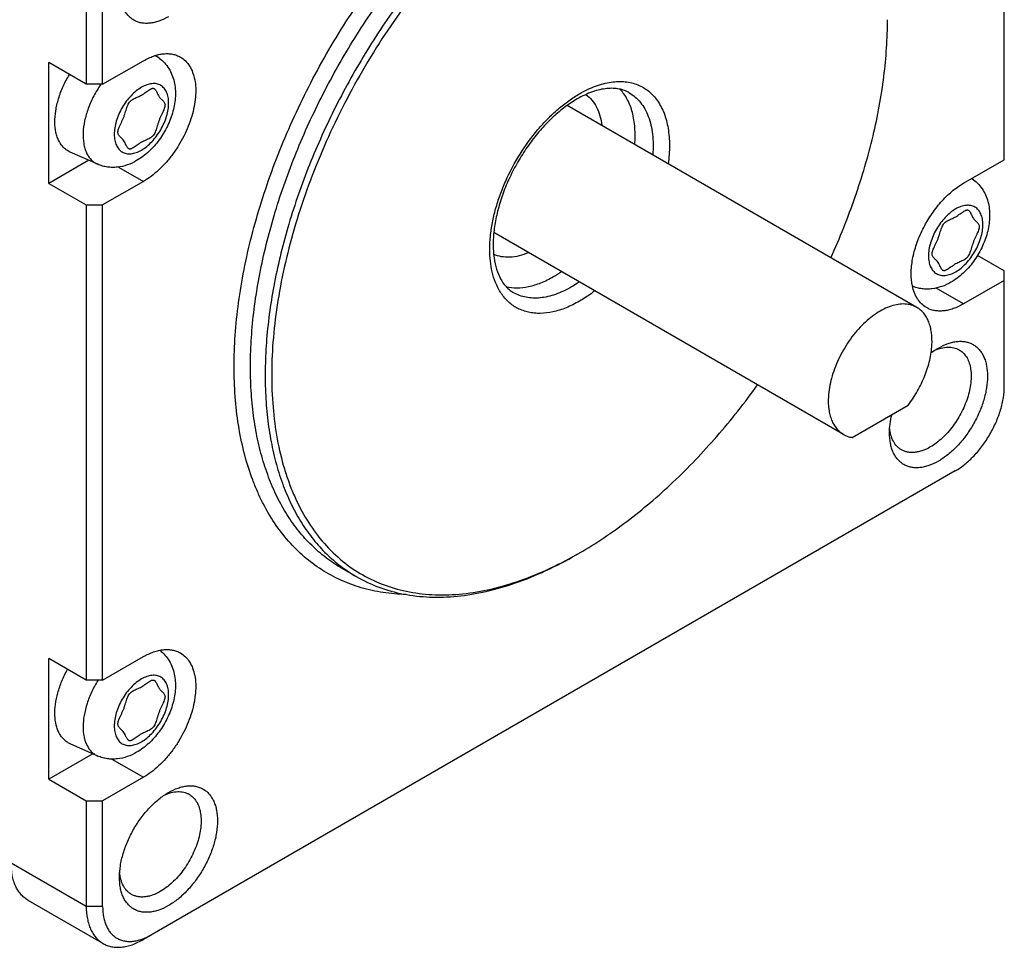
# Model space of a CAD drawing. Header units: inches. Extents: x 0 to 34, y 0 to 22.
# Tile 26 of 51: x 7.8 to 9.5, y 13.9 to 15.4. Entities that reach past the tile are written whole.
import ezdxf

# ---------------------------------------------------------------- set-up
doc = ezdxf.new("R2010")
doc.units = ezdxf.units.IN
doc.header["$LTSCALE"] = 1.87
doc.header["$MEASUREMENT"] = 0
doc.layers.get('0').update_dxf_attribs({"linetype": 'CONTINUOUS'})

msp = doc.modelspace()

# ---------------------------------------------------------------- linework, layer by layer
at = {"color": 7, "linetype": 'CONTINUOUS'}
for p, q in [((9.5234, 15.1949), (9.5234, 16.021)), ((7.9588, 15.5034), (7.9588, 15.3234)), ((7.9867, 15.3234), (7.9867, 15.5034)), ((8.083, 15.3682), (8.0768, 15.3726)), ((7.9588, 15.3234), (7.8948, 15.3604)), ((7.8948, 15.1546), (7.8948, 15.3604)), ((7.9867, 15.3234), (8.0563, 15.3636)), ((7.9867, 15.3234), (7.9588, 15.3234)), ((9.3743, 14.9431), (8.7783, 15.2872)), ((7.9784, 15.1871), (7.9316, 15.2077)), ((7.9629, 15.1939), (7.8948, 15.1546)), ((9.4538, 15.1547), (9.5234, 15.1949)), ((8.0138, 15.1824), (8.0563, 15.1579)), ((7.8948, 15.1546), (7.9588, 15.1177)), ((8.0563, 15.1579), (7.9867, 15.1177)), ((9.4706, 15.1608), (9.4678, 15.1628)), ((7.9588, 15.1177), (7.9867, 15.1177)), ((7.9588, 15.1177), (7.9588, 14.3076)), ((7.9867, 14.3076), (7.9867, 15.1177)), ((9.2493, 14.7266), (8.6533, 15.0707)), ((9.5234, 15.0053), (9.4776, 15.0317)), ((9.5234, 14.8092), (9.5234, 15.0053)), ((9.5234, 14.9892), (9.4538, 14.949)), ((9.4538, 14.949), (9.4071, 14.976)), ((9.4112, 14.8739), (9.4112, 14.8739)), ((9.2642, 14.7213), (9.3594, 14.7763)), ((9.4399, 14.6645), (8.0563, 13.8656)), ((8.7995, 14.5246), (8.7996, 14.5247)), ((8.419, 14.4843), (8.3939, 14.4987)), ((7.9867, 14.3076), (8.0563, 14.3478)), ((7.9588, 14.3076), (7.8948, 14.3446)), ((7.8948, 14.1389), (7.8948, 14.3446)), ((7.9867, 14.3076), (7.9588, 14.3076)), ((7.9784, 14.1784), (7.9316, 14.1991)), ((7.9699, 14.1822), (7.8948, 14.1389)), ((8.0026, 14.1731), (8.0563, 14.1421)), ((7.8948, 14.1389), (7.9588, 14.1019)), ((8.0563, 14.1421), (7.9867, 14.1019)), ((8.0989, 14.1162), (8.0989, 14.1162)), ((7.9588, 14.1019), (7.9867, 14.1019)), ((7.9588, 14.1019), (7.9588, 13.9219)), ((7.9867, 13.9219), (7.9867, 14.1019)), ((7.9588, 13.9219), (7.8308, 13.9958)), ((7.8593, 13.9328), (7.9874, 13.8588)), ((7.9867, 13.9219), (7.9588, 13.9219))]:
    msp.add_line(p, q, dxfattribs=at)
for centre, radius, start, end in [((8.0623, 15.3399), 0.035, 53.862, 67.6832), ((9.4499, 15.1324), 0.0351, 53.8672, 59.7259), ((8.6565, 15.1661), 0.1969, 300.0292, 304.6779), ((8.453, 15.1248), 0.693, 299.4625, 299.9979)]:
    msp.add_arc(centre, radius, start, end, dxfattribs=at)
for points, knots in [([(8.504, 14.4538), (8.4909, 14.4541), (8.465, 14.4562), (8.4275, 14.4644), (8.3922, 14.4774), (8.3595, 14.4952), (8.3295, 14.5176), (8.3026, 14.5445), (8.2788, 14.5756), (8.262, 14.6045), (8.2502, 14.6295), (8.2394, 14.6562), (8.2281, 14.6919), (8.2184, 14.7373), (8.2124, 14.7857), (8.2102, 14.8366), (8.2117, 14.8897), (8.2169, 14.9446), (8.2259, 15.0009), (8.2385, 15.0583), (8.2603, 15.1365), (8.296, 15.2343), (8.351, 15.3484), (8.417, 15.4572), (8.4921, 15.5579), (8.5614, 15.6337), (8.6198, 15.6877), (8.664, 15.7241), (8.7089, 15.7565), (8.7396, 15.7758), (8.755, 15.7847)], [0, 0, 0, 0, 0.023512, 0.046271, 0.068535, 0.090594, 0.11275, 0.1353, 0.158516, 0.182629, 0.195085, 0.20783, 0.234236, 0.261938, 0.290977, 0.321354, 0.353033, 0.38595, 0.420015, 0.455117, 0.491127, 0.56526, 0.641165, 0.717463, 0.792754, 0.865695, 0.900913, 0.935109, 0.968169, 1, 1, 1, 1]), ([(8.3939, 14.4987), (8.3847, 14.5041), (8.3669, 14.516), (8.3423, 14.5372), (8.3202, 14.5618), (8.3005, 14.5896), (8.2834, 14.6203), (8.2689, 14.654), (8.2571, 14.6902), (8.2482, 14.7289), (8.242, 14.7699), (8.2387, 14.8129), (8.2383, 14.8577), (8.2416, 14.9206), (8.2532, 15.0021), (8.2778, 15.1015), (8.3129, 15.2018), (8.3578, 15.3011), (8.4114, 15.397), (8.4726, 15.4877), (8.5402, 15.5711), (8.6127, 15.6455), (8.6885, 15.7093), (8.742, 15.7451), (8.769, 15.7606)], [0, 0, 0, 0, 0.021328, 0.042884, 0.064885, 0.087525, 0.11097, 0.135352, 0.16077, 0.187291, 0.21495, 0.243755, 0.273691, 0.304721, 0.369797, 0.438382, 0.509656, 0.582668, 0.656387, 0.729752, 0.801717, 0.871298, 0.937626, 1, 1, 1, 1]), ([(8.794, 15.7461), (8.7671, 15.7306), (8.7135, 15.6948), (8.6377, 15.631), (8.5653, 15.5566), (8.4977, 15.4732), (8.4365, 15.3826), (8.3828, 15.2866), (8.338, 15.1874), (8.3029, 15.087), (8.2782, 14.9876), (8.2667, 14.9061), (8.2634, 14.8433), (8.2638, 14.7985), (8.2671, 14.7555), (8.2732, 14.7145), (8.2822, 14.6758), (8.2939, 14.6395), (8.3084, 14.6059), (8.3255, 14.5751), (8.3452, 14.5473), (8.3674, 14.5228), (8.3919, 14.5015), (8.4098, 14.4896), (8.419, 14.4843)], [0, 0, 0, 0, 0.062374, 0.128702, 0.198283, 0.270248, 0.343613, 0.417332, 0.490344, 0.561618, 0.630203, 0.695279, 0.726309, 0.756245, 0.78505, 0.812709, 0.83923, 0.864648, 0.88903, 0.912475, 0.935115, 0.957116, 0.978672, 1, 1, 1, 1]), ([(8.7996, 15.7365), (8.7821, 15.7264), (8.7471, 15.7041), (8.6964, 15.6661), (8.6467, 15.623), (8.5985, 15.5752), (8.5522, 15.5232), (8.5082, 15.4674), (8.467, 15.4085), (8.4289, 15.3469), (8.3944, 15.2832), (8.3637, 15.2181), (8.3372, 15.1522), (8.3151, 15.086), (8.2975, 15.0203), (8.2848, 14.9556), (8.2769, 14.8926), (8.274, 14.8318), (8.2761, 14.7739), (8.2832, 14.7193), (8.2934, 14.6764), (8.304, 14.6444), (8.316, 14.6148), (8.3337, 14.5806), (8.3599, 14.5442), (8.3904, 14.5134), (8.4249, 14.4886), (8.4631, 14.4701), (8.5045, 14.458), (8.5486, 14.4524), (8.5951, 14.4534), (8.6435, 14.4609), (8.6932, 14.4748), (8.7439, 14.495), (8.7772, 14.512), (8.7939, 14.5214)], [0, 0, 0, 0, 0.032548, 0.066551, 0.101869, 0.138331, 0.17574, 0.213879, 0.252514, 0.291402, 0.330298, 0.368953, 0.407124, 0.444579, 0.481098, 0.516483, 0.550561, 0.583191, 0.614272, 0.643752, 0.671636, 0.685004, 0.698006, 0.722988, 0.746822, 0.769822, 0.792367, 0.814876, 0.837773, 0.861447, 0.886221, 0.91234, 0.939965, 0.96918, 1, 1, 1, 1]), ([(8.0989, 15.4386), (8.0937, 15.4357), (8.0857, 15.4319), (8.0748, 15.4287), (8.0671, 15.4274), (8.0596, 15.4271), (8.0525, 15.4279), (8.0459, 15.4298), (8.0397, 15.4326), (8.0342, 15.4365), (8.0292, 15.4413), (8.025, 15.4471), (8.0215, 15.4537), (8.0188, 15.461), (8.0161, 15.4721), (8.0154, 15.4809), (8.0154, 15.4869)], [0, 0, 0, 0, 0.144641, 0.211276, 0.274258, 0.333957, 0.390945, 0.445988, 0.500011, 0.554034, 0.609075, 0.66606, 0.725757, 0.788735, 0.855367, 1, 1, 1, 1]), ([(9.2278, 15.0277), (9.2432, 15.0616), (9.2705, 15.1299), (9.301, 15.2335), (9.3198, 15.3346), (9.3243, 15.4013), (9.3243, 15.4336)], [0, 0, 0, 0, 0.266436, 0.524181, 0.769662, 1, 1, 1, 1]), ([(8.0563, 15.3636), (8.0618, 15.3668), (8.0703, 15.3708), (8.0819, 15.3742), (8.0902, 15.3756), (8.0982, 15.3759), (8.1057, 15.375), (8.1128, 15.3731), (8.1172, 15.371), (8.1193, 15.3698)], [0, 0, 0, 0, 0.289277, 0.422544, 0.548505, 0.6679, 0.781873, 0.891955, 1, 1, 1, 1]), ([(8.083, 15.3682), (8.0863, 15.3658), (8.0924, 15.3603), (8.0997, 15.3505), (8.1052, 15.3396), (8.1089, 15.3278), (8.1107, 15.3156), (8.1109, 15.2986), (8.1073, 15.2769), (8.0978, 15.2517), (8.0861, 15.2322), (8.0748, 15.2181), (8.0626, 15.2055), (8.0521, 15.1976), (8.0447, 15.1933)], [0, 0, 0, 0, 0.059138, 0.118146, 0.177098, 0.236251, 0.296006, 0.356794, 0.482338, 0.612992, 0.74546, 0.811044, 0.875508, 1, 1, 1, 1]), ([(8.1193, 15.3698), (8.1224, 15.368), (8.1283, 15.3635), (8.1354, 15.3546), (8.1406, 15.3436), (8.1441, 15.3309), (8.1456, 15.3168), (8.1452, 15.3015), (8.1429, 15.2853), (8.1388, 15.2686), (8.1329, 15.2517), (8.1253, 15.2351), (8.1163, 15.2189), (8.1061, 15.2037), (8.0947, 15.1897), (8.0825, 15.1772), (8.0698, 15.1665), (8.0608, 15.1605), (8.0563, 15.1579)], [0, 0, 0, 0, 0.042813, 0.087394, 0.135176, 0.187084, 0.24353, 0.304487, 0.369585, 0.438193, 0.509492, 0.582528, 0.656272, 0.729661, 0.80165, 0.871255, 0.937605, 1, 1, 1, 1]), ([(7.9316, 15.2077), (7.9296, 15.2086), (7.9257, 15.2108), (7.9205, 15.2151), (7.916, 15.2204), (7.9122, 15.2266), (7.9092, 15.2336), (7.9062, 15.2443), (7.9047, 15.2594), (7.9064, 15.2788), (7.9112, 15.2994), (7.9191, 15.3201), (7.9261, 15.3335), (7.93, 15.34)], [0, 0, 0, 0, 0.045215, 0.090824, 0.13776, 0.186823, 0.238631, 0.293601, 0.413595, 0.546901, 0.691441, 0.843852, 1, 1, 1, 1]), ([(7.9838, 15.3234), (7.9793, 15.3171), (7.9712, 15.3038), (7.9618, 15.2829), (7.9556, 15.2618), (7.9529, 15.2415), (7.9536, 15.2256), (7.9562, 15.2143), (7.959, 15.2068), (7.9626, 15.2003), (7.9671, 15.1947), (7.9724, 15.1902), (7.9763, 15.188), (7.9784, 15.1871)], [0, 0, 0, 0, 0.15368, 0.305811, 0.451481, 0.586475, 0.7079, 0.763278, 0.815213, 0.864101, 0.910586, 0.955538, 1, 1, 1, 1]), ([(8.0529, 15.2113), (8.056, 15.2131), (8.0623, 15.2175), (8.0709, 15.2256), (8.0789, 15.2351), (8.0858, 15.2458), (8.0916, 15.2571), (8.0959, 15.2688), (8.0985, 15.2803), (8.0995, 15.2912), (8.0987, 15.3012), (8.0961, 15.3099), (8.0925, 15.3159), (8.0888, 15.3195), (8.0857, 15.3217), (8.0823, 15.3233), (8.0773, 15.3247), (8.0702, 15.3248), (8.0615, 15.3227), (8.0557, 15.32), (8.0529, 15.3183)], [0, 0, 0, 0, 0.066567, 0.138392, 0.213995, 0.291565, 0.369135, 0.444736, 0.516559, 0.583123, 0.643482, 0.697477, 0.746042, 0.769012, 0.791557, 0.814102, 0.837072, 0.88564, 0.939638, 1, 1, 1, 1]), ([(8.7996, 15.3074), (8.8083, 15.3124), (8.8257, 15.3208), (8.8444, 15.3259), (8.8534, 15.3272)], [0, 0, 0, 0, 0.525357, 1, 1, 1, 1]), ([(8.8534, 15.3272), (8.8613, 15.3283), (8.8731, 15.3287), (8.8883, 15.3262), (8.8988, 15.3228), (8.9086, 15.318), (8.9175, 15.3117), (8.9256, 15.3041), (8.9352, 15.292), (8.9426, 15.2776), (8.9477, 15.2616), (8.9516, 15.2434), (8.9534, 15.2186), (8.9519, 15.1983), (8.9505, 15.1878)], [0, 0, 0, 0, 0.118461, 0.174377, 0.228819, 0.282524, 0.336281, 0.390875, 0.447033, 0.566187, 0.630258, 0.697597, 0.842274, 1, 1, 1, 1]), ([(8.0529, 15.3183), (8.0497, 15.3165), (8.0434, 15.3121), (8.0348, 15.304), (8.0268, 15.2945), (8.0199, 15.2839), (8.0141, 15.2725), (8.0098, 15.2608), (8.0072, 15.2493), (8.0062, 15.2384), (8.007, 15.2284), (8.0096, 15.2197), (8.0132, 15.2138), (8.0169, 15.2101), (8.02, 15.208), (8.0234, 15.2064), (8.0284, 15.205), (8.0355, 15.2048), (8.0443, 15.2069), (8.05, 15.2096), (8.0529, 15.2113)], [0, 0, 0, 0, 0.066567, 0.138392, 0.213995, 0.291565, 0.369135, 0.444736, 0.516559, 0.583123, 0.643482, 0.697477, 0.746042, 0.769012, 0.791557, 0.814102, 0.837072, 0.88564, 0.939638, 1, 1, 1, 1]), ([(8.0227, 15.2273), (8.0221, 15.2282), (8.0208, 15.2298), (8.0186, 15.2319), (8.0165, 15.2339), (8.0146, 15.236), (8.0132, 15.2383), (8.0125, 15.241), (8.0129, 15.2443), (8.014, 15.2478), (8.0156, 15.2518), (8.0176, 15.256), (8.0197, 15.2605), (8.0215, 15.2644), (8.0228, 15.2676), (8.0239, 15.2708), (8.0252, 15.2747), (8.0266, 15.2793), (8.0279, 15.2836), (8.0294, 15.2876), (8.0311, 15.2912), (8.0333, 15.2942), (8.0359, 15.2965), (8.0389, 15.2984), (8.0422, 15.3), (8.0457, 15.3015), (8.0494, 15.3031), (8.0531, 15.3051), (8.0567, 15.3074), (8.0603, 15.3099), (8.0637, 15.3124), (8.0668, 15.3145), (8.0693, 15.3159), (8.0712, 15.3165), (8.0724, 15.3167), (8.0736, 15.3165), (8.0743, 15.3163), (8.0746, 15.3161)], [0, 0, 0, 0, 0.02586, 0.050795, 0.074642, 0.097156, 0.118633, 0.140657, 0.166162, 0.196747, 0.232009, 0.270892, 0.312102, 0.354307, 0.375385, 0.396274, 0.437247, 0.476739, 0.514194, 0.549107, 0.581211, 0.610766, 0.639054, 0.667636, 0.697349, 0.728488, 0.761126, 0.795378, 0.831245, 0.86745, 0.902238, 0.933832, 0.960674, 0.97204, 0.982094, 0.991184, 1, 1, 1, 1]), ([(8.0746, 15.3161), (8.0755, 15.3155), (8.0767, 15.3142), (8.0779, 15.3121), (8.0792, 15.3095), (8.0807, 15.3062), (8.0821, 15.3035), (8.083, 15.3023)], [0, 0, 0, 0, 0.200214, 0.318683, 0.447457, 0.723092, 1, 1, 1, 1]), ([(8.6562, 14.9856), (8.6516, 14.9972), (8.6474, 15.0164), (8.6461, 15.043), (8.6473, 15.065), (8.6507, 15.0879), (8.6563, 15.1113), (8.6639, 15.1351), (8.6767, 15.1669), (8.6971, 15.205), (8.7223, 15.2398), (8.7449, 15.2646), (8.7625, 15.2812), (8.7806, 15.2955), (8.7932, 15.3037), (8.7996, 15.3074)], [0, 0, 0, 0, 0.099391, 0.154459, 0.212938, 0.274545, 0.338869, 0.4054, 0.473557, 0.6121, 0.749277, 0.815769, 0.880042, 0.941589, 1, 1, 1, 1]), ([(8.8841, 15.3091), (8.8815, 15.3106), (8.8759, 15.3132), (8.8667, 15.3157), (8.8566, 15.3168), (8.8456, 15.3164), (8.8338, 15.3144), (8.8166, 15.3093), (8.8039, 15.3032), (8.7955, 15.2984)], [0, 0, 0, 0, 0.097053, 0.197867, 0.305651, 0.422696, 0.550369, 0.689259, 1, 1, 1, 1]), ([(8.8102, 15.306), (8.814, 15.3033), (8.821, 15.2968), (8.829, 15.2843), (8.8348, 15.2695), (8.8369, 15.2587), (8.8376, 15.253)], [0, 0, 0, 0, 0.225193, 0.462985, 0.719998, 1, 1, 1, 1]), ([(8.8936, 15.2207), (8.8943, 15.2303), (8.8946, 15.2487), (8.8911, 15.2711), (8.886, 15.2869), (8.8812, 15.2975), (8.8754, 15.307), (8.8708, 15.3126), (8.8683, 15.3151)], [0, 0, 0, 0, 0.287428, 0.548543, 0.669512, 0.784531, 0.894348, 1, 1, 1, 1]), ([(8.8841, 15.3091), (8.8877, 15.307), (8.8947, 15.302), (8.9037, 15.2926), (8.9112, 15.2813), (8.9171, 15.2683), (8.9215, 15.2538), (8.9241, 15.2379), (8.9251, 15.2208), (8.9247, 15.209), (8.9242, 15.203)], [0, 0, 0, 0, 0.105211, 0.212912, 0.325314, 0.444156, 0.570626, 0.705376, 0.848578, 1, 1, 1, 1]), ([(8.083, 15.3023), (8.0836, 15.3014), (8.0849, 15.2999), (8.0871, 15.2977), (8.0892, 15.2957), (8.0911, 15.2937), (8.0925, 15.2914), (8.0932, 15.2886), (8.0928, 15.2854), (8.0917, 15.2818), (8.0901, 15.2779), (8.0881, 15.2736), (8.086, 15.2691), (8.0842, 15.2652), (8.0829, 15.262), (8.0818, 15.2589), (8.0805, 15.2549), (8.0791, 15.2503), (8.0778, 15.246), (8.0763, 15.242), (8.0746, 15.2384), (8.0724, 15.2354), (8.0698, 15.2331), (8.0668, 15.2312), (8.0635, 15.2297), (8.06, 15.2281), (8.0563, 15.2265), (8.0526, 15.2246), (8.049, 15.2222), (8.0454, 15.2197), (8.042, 15.2173), (8.0389, 15.2151), (8.0364, 15.2138), (8.0345, 15.2132), (8.0333, 15.213), (8.0321, 15.2131), (8.0314, 15.2134), (8.0311, 15.2136)], [0, 0, 0, 0, 0.02586, 0.050795, 0.074642, 0.097156, 0.118633, 0.140657, 0.166162, 0.196747, 0.232009, 0.270892, 0.312102, 0.354307, 0.375385, 0.396274, 0.437247, 0.476739, 0.514194, 0.549107, 0.581211, 0.610766, 0.639054, 0.667636, 0.697349, 0.728488, 0.761126, 0.795378, 0.831245, 0.86745, 0.902238, 0.933832, 0.960674, 0.97204, 0.982094, 0.991184, 1, 1, 1, 1]), ([(8.7955, 15.2984), (8.7884, 15.2943), (8.7742, 15.2848), (8.754, 15.2678), (8.7346, 15.2478), (8.7163, 15.2254), (8.6997, 15.2009), (8.6851, 15.175), (8.6729, 15.1482), (8.6633, 15.1211), (8.6565, 15.0945), (8.6526, 15.0688), (8.6518, 15.0448), (8.6539, 15.0231), (8.6588, 15.0042), (8.6661, 14.9886), (8.6741, 14.9782), (8.6814, 14.9719), (8.6852, 14.9693), (8.6872, 14.9681)], [0, 0, 0, 0, 0.062913, 0.130638, 0.20222, 0.276587, 0.352591, 0.429038, 0.504724, 0.578465, 0.649129, 0.71567, 0.777175, 0.832925, 0.882513, 0.926049, 0.96449, 0.982445, 1, 1, 1, 1]), ([(8.0311, 15.2136), (8.0302, 15.2141), (8.029, 15.2155), (8.0278, 15.2176), (8.0265, 15.2201), (8.025, 15.2235), (8.0236, 15.2261), (8.0227, 15.2273)], [0, 0, 0, 0, 0.200214, 0.318683, 0.447457, 0.723092, 1, 1, 1, 1]), ([(8.0447, 15.1933), (8.0396, 15.1904), (8.0291, 15.1854), (8.0149, 15.1821), (8.0035, 15.1815), (7.9949, 15.1822), (7.9864, 15.1839), (7.981, 15.1859), (7.9784, 15.1871)], [0, 0, 0, 0, 0.253262, 0.502281, 0.626507, 0.750808, 0.875308, 1, 1, 1, 1]), ([(9.3667, 14.9798), (9.3652, 14.9869), (9.3643, 14.9981), (9.3652, 15.0134), (9.3676, 15.0301), (9.3734, 15.0515), (9.384, 15.0768), (9.3979, 15.1008), (9.4146, 15.1225), (9.4331, 15.1408), (9.4468, 15.1507), (9.4538, 15.1547)], [0, 0, 0, 0, 0.105467, 0.162967, 0.223313, 0.351026, 0.485153, 0.621429, 0.755371, 0.882736, 1, 1, 1, 1]), ([(9.4706, 15.1608), (9.4739, 15.1584), (9.48, 15.1529), (9.4874, 15.1431), (9.4929, 15.1322), (9.4965, 15.1204), (9.4984, 15.1082), (9.4986, 15.0912), (9.495, 15.0695), (9.4855, 15.0443), (9.4738, 15.0248), (9.4625, 15.0107), (9.4503, 14.9981), (9.4398, 14.9902), (9.4324, 14.9859)], [0, 0, 0, 0, 0.059138, 0.118146, 0.177098, 0.236251, 0.296006, 0.356794, 0.482338, 0.612992, 0.74546, 0.811044, 0.875508, 1, 1, 1, 1]), ([(9.4405, 15.1109), (9.4373, 15.1091), (9.4311, 15.1047), (9.4225, 15.0966), (9.4145, 15.0871), (9.4075, 15.0765), (9.4018, 15.0651), (9.3975, 15.0534), (9.3948, 15.0419), (9.3939, 15.031), (9.3947, 15.021), (9.3972, 15.0123), (9.4009, 15.0064), (9.4046, 15.0027), (9.4077, 15.0006), (9.4111, 14.999), (9.4161, 14.9976), (9.4231, 14.9974), (9.4319, 14.9995), (9.4376, 15.0022), (9.4405, 15.0039)], [0, 0, 0, 0, 0.066567, 0.138392, 0.213995, 0.291565, 0.369135, 0.444736, 0.516559, 0.583123, 0.643482, 0.697477, 0.746042, 0.769012, 0.791557, 0.814102, 0.837072, 0.88564, 0.939638, 1, 1, 1, 1]), ([(9.4104, 15.0199), (9.4098, 15.0208), (9.4084, 15.0224), (9.4063, 15.0245), (9.4042, 15.0265), (9.4023, 15.0285), (9.4009, 15.0309), (9.4002, 15.0336), (9.4005, 15.0369), (9.4016, 15.0404), (9.4033, 15.0444), (9.4052, 15.0486), (9.4074, 15.0531), (9.4091, 15.057), (9.4104, 15.0602), (9.4116, 15.0634), (9.4129, 15.0673), (9.4142, 15.0719), (9.4156, 15.0762), (9.4171, 15.0802), (9.4188, 15.0838), (9.4209, 15.0868), (9.4236, 15.0891), (9.4266, 15.091), (9.4299, 15.0926), (9.4334, 15.0941), (9.437, 15.0957), (9.4407, 15.0977), (9.4444, 15.1), (9.4479, 15.1025), (9.4513, 15.105), (9.4545, 15.1071), (9.457, 15.1084), (9.4589, 15.1091), (9.4601, 15.1093), (9.4613, 15.1091), (9.4619, 15.1088), (9.4622, 15.1087)], [0, 0, 0, 0, 0.02586, 0.050795, 0.074642, 0.097156, 0.118633, 0.140657, 0.166162, 0.196747, 0.232009, 0.270892, 0.312102, 0.354307, 0.375385, 0.396274, 0.437247, 0.476739, 0.514194, 0.549107, 0.581211, 0.610766, 0.639054, 0.667636, 0.697349, 0.728488, 0.761126, 0.795378, 0.831245, 0.86745, 0.902238, 0.933832, 0.960674, 0.97204, 0.982094, 0.991184, 1, 1, 1, 1]), ([(9.4405, 15.0039), (9.4437, 15.0057), (9.45, 15.0101), (9.4586, 15.0182), (9.4665, 15.0277), (9.4735, 15.0384), (9.4792, 15.0497), (9.4835, 15.0614), (9.4862, 15.0729), (9.4872, 15.0838), (9.4864, 15.0938), (9.4838, 15.1025), (9.4801, 15.1085), (9.4764, 15.1121), (9.4733, 15.1143), (9.4699, 15.1159), (9.4649, 15.1173), (9.4579, 15.1174), (9.4491, 15.1153), (9.4434, 15.1126), (9.4405, 15.1109)], [0, 0, 0, 0, 0.066567, 0.138392, 0.213995, 0.291565, 0.369135, 0.444736, 0.516559, 0.583123, 0.643482, 0.697477, 0.746042, 0.769012, 0.791557, 0.814102, 0.837072, 0.88564, 0.939638, 1, 1, 1, 1]), ([(9.4622, 15.1087), (9.4632, 15.1081), (9.4643, 15.1068), (9.4656, 15.1047), (9.4668, 15.1021), (9.4683, 15.0988), (9.4698, 15.0961), (9.4707, 15.0949)], [0, 0, 0, 0, 0.200214, 0.318683, 0.447457, 0.723092, 1, 1, 1, 1]), ([(9.4707, 15.0949), (9.4713, 15.094), (9.4726, 15.0924), (9.4748, 15.0903), (9.4769, 15.0883), (9.4787, 15.0863), (9.4802, 15.084), (9.4809, 15.0812), (9.4805, 15.078), (9.4794, 15.0744), (9.4778, 15.0705), (9.4758, 15.0662), (9.4736, 15.0617), (9.4719, 15.0578), (9.4706, 15.0546), (9.4694, 15.0515), (9.4682, 15.0475), (9.4668, 15.0429), (9.4654, 15.0386), (9.464, 15.0346), (9.4622, 15.031), (9.4601, 15.028), (9.4574, 15.0257), (9.4544, 15.0238), (9.4511, 15.0223), (9.4476, 15.0207), (9.444, 15.0191), (9.4403, 15.0172), (9.4366, 15.0148), (9.4331, 15.0123), (9.4297, 15.0099), (9.4266, 15.0077), (9.424, 15.0064), (9.4222, 15.0058), (9.4209, 15.0056), (9.4198, 15.0057), (9.4191, 15.006), (9.4188, 15.0062)], [0, 0, 0, 0, 0.02586, 0.050795, 0.074642, 0.097156, 0.118633, 0.140657, 0.166162, 0.196747, 0.232009, 0.270892, 0.312102, 0.354307, 0.375385, 0.396274, 0.437247, 0.476739, 0.514194, 0.549107, 0.581211, 0.610766, 0.639054, 0.667636, 0.697349, 0.728488, 0.761126, 0.795378, 0.831245, 0.86745, 0.902238, 0.933832, 0.960674, 0.97204, 0.982094, 0.991184, 1, 1, 1, 1]), ([(8.7125, 15.0364), (8.7073, 15.0342), (8.6969, 15.0306), (8.6812, 15.0282), (8.6664, 15.029), (8.6572, 15.0317), (8.653, 15.0336)], [0, 0, 0, 0, 0.279993, 0.537005, 0.774802, 1, 1, 1, 1]), ([(9.4188, 15.0062), (9.4178, 15.0067), (9.4167, 15.0081), (9.4155, 15.0102), (9.4142, 15.0127), (9.4127, 15.0161), (9.4112, 15.0187), (9.4104, 15.0199)], [0, 0, 0, 0, 0.200214, 0.318683, 0.447457, 0.723092, 1, 1, 1, 1]), ([(8.7996, 14.9538), (8.7922, 14.9495), (8.7774, 14.9421), (8.7547, 14.9349), (8.7362, 14.9326), (8.7223, 14.9331), (8.7124, 14.9347), (8.7031, 14.9374), (8.6943, 14.9412), (8.6862, 14.9461), (8.6786, 14.952), (8.6718, 14.959), (8.6636, 14.9699), (8.6588, 14.9791), (8.6562, 14.9856)], [0, 0, 0, 0, 0.1513, 0.29032, 0.417818, 0.477961, 0.536166, 0.592938, 0.648849, 0.704524, 0.760595, 0.817678, 0.876329, 1, 1, 1, 1]), ([(8.6741, 14.9788), (8.6801, 14.9773), (8.6931, 14.9759), (8.7133, 14.9782), (8.7344, 14.9848), (8.7481, 14.9916), (8.755, 14.9956)], [0, 0, 0, 0, 0.220003, 0.457515, 0.716985, 1, 1, 1, 1]), ([(8.7992, 14.9864), (8.798, 14.9857), (8.7936, 14.9827), (8.7891, 14.9799), (8.7857, 14.9779)], [0, 0, 0, 0, 0.254319, 1, 1, 1, 1]), ([(9.4324, 14.9859), (9.4274, 14.983), (9.417, 14.9781), (9.403, 14.9748), (9.3917, 14.9741), (9.3832, 14.9747), (9.3748, 14.9763), (9.3694, 14.9782), (9.3668, 14.9793)], [0, 0, 0, 0, 0.253289, 0.502347, 0.626569, 0.750854, 0.875331, 1, 1, 1, 1]), ([(8.7857, 14.9779), (8.777, 14.9729), (8.7638, 14.9666), (8.7456, 14.9613), (8.7326, 14.9591), (8.7202, 14.9587), (8.7084, 14.96), (8.6973, 14.9631), (8.6905, 14.9663), (8.6872, 14.9681)], [0, 0, 0, 0, 0.289277, 0.422544, 0.548505, 0.6679, 0.781873, 0.891955, 1, 1, 1, 1]), ([(8.8255, 14.9713), (8.8233, 14.9696), (8.815, 14.9634), (8.8063, 14.9576), (8.7996, 14.9538)], [0, 0, 0, 0, 0.257219, 1, 1, 1, 1]), ([(9.3908, 14.9428), (9.3878, 14.9445), (9.3821, 14.9488), (9.3751, 14.9574), (9.3698, 14.9679), (9.3676, 14.9757), (9.3667, 14.9798)], [0, 0, 0, 0, 0.229825, 0.46861, 0.723708, 1, 1, 1, 1]), ([(9.3743, 14.9431), (9.3713, 14.9448), (9.3647, 14.9476), (9.3539, 14.9493), (9.3423, 14.9486), (9.3301, 14.9456), (9.3175, 14.9403), (9.3049, 14.9329), (9.2924, 14.9236), (9.2804, 14.9124), (9.2689, 14.8997), (9.2584, 14.8857), (9.2489, 14.8707), (9.2407, 14.8549), (9.2339, 14.8387), (9.2271, 14.8176), (9.2242, 14.8013), (9.2236, 14.7907)], [0, 0, 0, 0, 0.042783, 0.087239, 0.13474, 0.186195, 0.242036, 0.302286, 0.36664, 0.434542, 0.50525, 0.57789, 0.651505, 0.725096, 0.797666, 0.86826, 1, 1, 1, 1]), ([(9.4, 14.8789), (9.4004, 14.886), (9.4001, 14.8964), (9.3976, 14.9096), (9.3948, 14.9184), (9.391, 14.9262), (9.3864, 14.9331), (9.3808, 14.9388), (9.3765, 14.9418), (9.3743, 14.9431)], [0, 0, 0, 0, 0.292857, 0.427174, 0.553502, 0.672526, 0.785429, 0.893887, 1, 1, 1, 1]), ([(9.4538, 14.949), (9.4483, 14.9458), (9.4398, 14.9418), (9.4281, 14.9384), (9.4199, 14.937), (9.4119, 14.9367), (9.4043, 14.9375), (9.3972, 14.9395), (9.3929, 14.9416), (9.3908, 14.9428)], [0, 0, 0, 0, 0.289277, 0.422544, 0.548505, 0.6679, 0.781873, 0.891955, 1, 1, 1, 1]), ([(9.4112, 14.8739), (9.4164, 14.8769), (9.4243, 14.8807), (9.4353, 14.8839), (9.443, 14.8852), (9.4505, 14.8855), (9.4576, 14.8847), (9.4642, 14.8828), (9.4704, 14.88), (9.4759, 14.8761), (9.4808, 14.8712), (9.4851, 14.8655), (9.4886, 14.8589), (9.4913, 14.8515), (9.494, 14.8405), (9.4952, 14.8251), (9.4935, 14.8054), (9.4887, 14.7847), (9.481, 14.7637), (9.4706, 14.7432), (9.4581, 14.724), (9.4437, 14.7068), (9.4282, 14.6923), (9.4169, 14.6844), (9.4112, 14.6811)], [0, 0, 0, 0, 0.060332, 0.088126, 0.114397, 0.139299, 0.16307, 0.18603, 0.208564, 0.231099, 0.254059, 0.277831, 0.302733, 0.329005, 0.3568, 0.417134, 0.48367, 0.555462, 0.63103, 0.708565, 0.7861, 0.861669, 0.933462, 1, 1, 1, 1]), ([(9.3594, 14.7763), (9.3653, 14.784), (9.3759, 14.8003), (9.3884, 14.8262), (9.3968, 14.8525), (9.3995, 14.8703), (9.4, 14.8789)], [0, 0, 0, 0, 0.260009, 0.519318, 0.768678, 1, 1, 1, 1]), ([(9.4465, 14.8708), (9.4489, 14.8694), (9.4535, 14.8659), (9.4591, 14.8589), (9.4632, 14.8503), (9.4659, 14.8404), (9.4671, 14.8293), (9.4668, 14.8174), (9.465, 14.8047), (9.4617, 14.7917), (9.4571, 14.7785), (9.4493, 14.7611), (9.4392, 14.7447), (9.4273, 14.7301), (9.4178, 14.7203), (9.4078, 14.7119), (9.4008, 14.7072), (9.3973, 14.7052)], [0, 0, 0, 0, 0.042819, 0.087406, 0.135194, 0.187109, 0.243563, 0.304528, 0.369634, 0.438252, 0.509559, 0.582605, 0.729625, 0.801624, 0.871238, 0.937597, 1, 1, 1, 1]), ([(9.3986, 14.8655), (9.3996, 14.8663), (9.4037, 14.8693), (9.4079, 14.8721), (9.4112, 14.8739)], [0, 0, 0, 0, 0.256522, 1, 1, 1, 1]), ([(9.4039, 14.8694), (9.4077, 14.8712), (9.4152, 14.874), (9.4266, 14.8758), (9.4356, 14.875), (9.4421, 14.873), (9.4451, 14.8716), (9.4465, 14.8708)], [0, 0, 0, 0, 0.283845, 0.540974, 0.776384, 0.889003, 1, 1, 1, 1]), ([(8.7996, 14.5247), (8.8275, 14.5408), (8.8829, 14.5781), (8.9612, 14.6449), (9.0356, 14.723), (9.0811, 14.7808), (9.1028, 14.8111)], [0, 0, 0, 0, 0.230343, 0.475826, 0.733568, 1, 1, 1, 1]), ([(9.4399, 14.6645), (9.4456, 14.6678), (9.4569, 14.6757), (9.4724, 14.6903), (9.4867, 14.7075), (9.4993, 14.7266), (9.5096, 14.7471), (9.5174, 14.7681), (9.5222, 14.7888), (9.5234, 14.8026), (9.5234, 14.8092)], [0, 0, 0, 0, 0.114156, 0.23733, 0.366981, 0.500006, 0.63303, 0.762679, 0.885849, 1, 1, 1, 1]), ([(9.2236, 14.7907), (9.2232, 14.7836), (9.2235, 14.7732), (9.226, 14.76), (9.2288, 14.7512), (9.2326, 14.7434), (9.2373, 14.7366), (9.2428, 14.7309), (9.2471, 14.7278), (9.2493, 14.7266)], [0, 0, 0, 0, 0.292857, 0.42717, 0.553495, 0.672519, 0.785423, 0.893884, 1, 1, 1, 1]), ([(9.3277, 14.7293), (9.3277, 14.7343), (9.3284, 14.7447), (9.3302, 14.755), (9.3315, 14.7602)], [0, 0, 0, 0, 0.484317, 1, 1, 1, 1]), ([(9.3481, 14.7003), (9.3466, 14.7011), (9.3439, 14.703), (9.3389, 14.7076), (9.3338, 14.715), (9.3297, 14.7258), (9.3284, 14.7337), (9.328, 14.7379)], [0, 0, 0, 0, 0.110997, 0.223616, 0.459026, 0.716155, 1, 1, 1, 1]), ([(9.2493, 14.7266), (9.2516, 14.7253), (9.2564, 14.723), (9.2616, 14.7218), (9.2642, 14.7213)], [0, 0, 0, 0, 0.494355, 1, 1, 1, 1]), ([(9.4112, 14.6811), (9.406, 14.6781), (9.3981, 14.6743), (9.3871, 14.6711), (9.3794, 14.6698), (9.3719, 14.6695), (9.3648, 14.6703), (9.3582, 14.6722), (9.352, 14.6751), (9.3465, 14.6789), (9.3416, 14.6838), (9.3373, 14.6895), (9.3338, 14.6961), (9.3311, 14.7035), (9.3284, 14.7145), (9.3277, 14.7233), (9.3277, 14.7293)], [0, 0, 0, 0, 0.144641, 0.211276, 0.274258, 0.333957, 0.390945, 0.445988, 0.500011, 0.554034, 0.609075, 0.66606, 0.725757, 0.788735, 0.855367, 1, 1, 1, 1]), ([(9.3973, 14.7052), (9.393, 14.7027), (9.3863, 14.6995), (9.3772, 14.6969), (9.3708, 14.6958), (9.3646, 14.6956), (9.3586, 14.6962), (9.3531, 14.6978), (9.3497, 14.6994), (9.3481, 14.7003)], [0, 0, 0, 0, 0.289277, 0.422544, 0.548505, 0.6679, 0.781873, 0.891955, 1, 1, 1, 1]), ([(8.419, 14.4843), (8.4313, 14.4772), (8.4574, 14.465), (8.4996, 14.4533), (8.5447, 14.4483), (8.592, 14.4499), (8.6412, 14.4581), (8.6918, 14.4729), (8.7433, 14.494), (8.777, 14.5116), (8.794, 14.5214)], [0, 0, 0, 0, 0.108013, 0.218062, 0.332, 0.451358, 0.577278, 0.7105, 0.851395, 1, 1, 1, 1]), ([(8.0841, 14.3587), (8.0873, 14.3563), (8.0932, 14.3507), (8.1004, 14.3409), (8.1056, 14.3299), (8.1091, 14.3182), (8.1108, 14.306), (8.1109, 14.2891), (8.1071, 14.2675), (8.0975, 14.2426), (8.0859, 14.2232), (8.0746, 14.2093), (8.0625, 14.1968), (8.0521, 14.1889), (8.0447, 14.1847)], [0, 0, 0, 0, 0.059101, 0.118075, 0.177009, 0.236175, 0.295974, 0.356829, 0.48251, 0.61321, 0.745623, 0.811158, 0.875574, 1, 1, 1, 1]), ([(8.0563, 14.3478), (8.0618, 14.351), (8.0703, 14.3551), (8.0819, 14.3585), (8.0902, 14.3598), (8.0982, 14.3601), (8.1057, 14.3593), (8.1128, 14.3573), (8.1172, 14.3553), (8.1193, 14.3541)], [0, 0, 0, 0, 0.289277, 0.422544, 0.548505, 0.6679, 0.781873, 0.891955, 1, 1, 1, 1]), ([(8.1193, 14.3541), (8.1224, 14.3523), (8.1283, 14.3478), (8.1354, 14.3388), (8.1406, 14.3278), (8.1441, 14.3152), (8.1456, 14.301), (8.1452, 14.2857), (8.1429, 14.2695), (8.1388, 14.2528), (8.1329, 14.236), (8.1253, 14.2193), (8.1163, 14.2032), (8.1061, 14.1879), (8.0947, 14.1739), (8.0825, 14.1614), (8.0698, 14.1507), (8.0608, 14.1447), (8.0563, 14.1421)], [0, 0, 0, 0, 0.042813, 0.087394, 0.135176, 0.187084, 0.24353, 0.304487, 0.369585, 0.438193, 0.509492, 0.582528, 0.656272, 0.729661, 0.80165, 0.871255, 0.937605, 1, 1, 1, 1]), ([(7.9316, 14.1991), (7.9297, 14.2), (7.9259, 14.2021), (7.9208, 14.2062), (7.9164, 14.2112), (7.9127, 14.2171), (7.9097, 14.2237), (7.9066, 14.2339), (7.9048, 14.2482), (7.9059, 14.2668), (7.91, 14.2865), (7.917, 14.3066), (7.9233, 14.3197), (7.9269, 14.3261)], [0, 0, 0, 0, 0.045618, 0.091589, 0.138794, 0.188003, 0.239819, 0.294662, 0.414094, 0.546652, 0.690611, 0.842986, 1, 1, 1, 1]), ([(8.0529, 14.2027), (8.056, 14.2045), (8.0623, 14.2089), (8.0709, 14.217), (8.0789, 14.2265), (8.0858, 14.2372), (8.0916, 14.2485), (8.0959, 14.2602), (8.0985, 14.2717), (8.0995, 14.2826), (8.0987, 14.2926), (8.0961, 14.3013), (8.0925, 14.3073), (8.0888, 14.3109), (8.0857, 14.3131), (8.0823, 14.3147), (8.0773, 14.316), (8.0702, 14.3162), (8.0615, 14.3141), (8.0557, 14.3114), (8.0529, 14.3097)], [0, 0, 0, 0, 0.066567, 0.138392, 0.213995, 0.291565, 0.369135, 0.444736, 0.516559, 0.583123, 0.643482, 0.697477, 0.746042, 0.769012, 0.791557, 0.814102, 0.837072, 0.88564, 0.939638, 1, 1, 1, 1]), ([(7.979, 14.3077), (7.975, 14.3014), (7.9679, 14.2885), (7.9598, 14.2683), (7.9547, 14.2483), (7.9528, 14.2292), (7.954, 14.2144), (7.9568, 14.2038), (7.9596, 14.1969), (7.9632, 14.1908), (7.9676, 14.1856), (7.9726, 14.1814), (7.9764, 14.1793), (7.9784, 14.1784)], [0, 0, 0, 0, 0.15544, 0.307815, 0.452738, 0.586577, 0.707001, 0.762082, 0.81391, 0.862896, 0.909666, 0.955046, 1, 1, 1, 1]), ([(8.0529, 14.3097), (8.0497, 14.3079), (8.0434, 14.3035), (8.0348, 14.2954), (8.0268, 14.2859), (8.0199, 14.2752), (8.0141, 14.2639), (8.0098, 14.2522), (8.0072, 14.2407), (8.0062, 14.2298), (8.007, 14.2198), (8.0096, 14.2111), (8.0132, 14.2051), (8.0169, 14.2015), (8.02, 14.1993), (8.0234, 14.1977), (8.0284, 14.1964), (8.0355, 14.1962), (8.0443, 14.1983), (8.05, 14.201), (8.0529, 14.2027)], [0, 0, 0, 0, 0.066567, 0.138392, 0.213995, 0.291565, 0.369135, 0.444736, 0.516559, 0.583123, 0.643482, 0.697477, 0.746042, 0.769012, 0.791557, 0.814102, 0.837072, 0.88564, 0.939638, 1, 1, 1, 1]), ([(8.0227, 14.2187), (8.0221, 14.2196), (8.0208, 14.2212), (8.0186, 14.2233), (8.0165, 14.2253), (8.0146, 14.2273), (8.0132, 14.2296), (8.0125, 14.2324), (8.0129, 14.2356), (8.014, 14.2392), (8.0156, 14.2431), (8.0176, 14.2474), (8.0197, 14.2519), (8.0215, 14.2558), (8.0228, 14.259), (8.0239, 14.2621), (8.0252, 14.2661), (8.0266, 14.2707), (8.0279, 14.275), (8.0294, 14.279), (8.0311, 14.2826), (8.0333, 14.2856), (8.0359, 14.2879), (8.0389, 14.2898), (8.0422, 14.2914), (8.0457, 14.2929), (8.0494, 14.2945), (8.0531, 14.2964), (8.0567, 14.2988), (8.0603, 14.3013), (8.0637, 14.3038), (8.0668, 14.3059), (8.0693, 14.3072), (8.0712, 14.3079), (8.0724, 14.308), (8.0736, 14.3079), (8.0743, 14.3076), (8.0746, 14.3075)], [0, 0, 0, 0, 0.02586, 0.050795, 0.074642, 0.097156, 0.118633, 0.140657, 0.166162, 0.196747, 0.232009, 0.270892, 0.312102, 0.354307, 0.375385, 0.396274, 0.437247, 0.476739, 0.514194, 0.549107, 0.581211, 0.610766, 0.639054, 0.667636, 0.697349, 0.728488, 0.761126, 0.795378, 0.831245, 0.86745, 0.902238, 0.933832, 0.960674, 0.97204, 0.982094, 0.991184, 1, 1, 1, 1]), ([(8.0746, 14.3075), (8.0755, 14.3069), (8.0767, 14.3055), (8.0779, 14.3035), (8.0792, 14.3009), (8.0807, 14.2976), (8.0821, 14.2949), (8.083, 14.2937)], [0, 0, 0, 0, 0.200214, 0.318683, 0.447457, 0.723092, 1, 1, 1, 1]), ([(8.083, 14.2937), (8.0836, 14.2928), (8.0849, 14.2912), (8.0871, 14.2891), (8.0892, 14.2871), (8.0911, 14.2851), (8.0925, 14.2827), (8.0932, 14.28), (8.0928, 14.2768), (8.0917, 14.2732), (8.0901, 14.2692), (8.0881, 14.265), (8.086, 14.2605), (8.0842, 14.2566), (8.0829, 14.2534), (8.0818, 14.2503), (8.0805, 14.2463), (8.0791, 14.2417), (8.0778, 14.2374), (8.0763, 14.2334), (8.0746, 14.2298), (8.0724, 14.2268), (8.0698, 14.2245), (8.0668, 14.2226), (8.0635, 14.221), (8.06, 14.2195), (8.0563, 14.2179), (8.0526, 14.216), (8.049, 14.2136), (8.0454, 14.2111), (8.042, 14.2086), (8.0389, 14.2065), (8.0364, 14.2052), (8.0345, 14.2045), (8.0333, 14.2043), (8.0321, 14.2045), (8.0314, 14.2048), (8.0311, 14.2049)], [0, 0, 0, 0, 0.02586, 0.050795, 0.074642, 0.097156, 0.118633, 0.140657, 0.166162, 0.196747, 0.232009, 0.270892, 0.312102, 0.354307, 0.375385, 0.396274, 0.437247, 0.476739, 0.514194, 0.549107, 0.581211, 0.610766, 0.639054, 0.667636, 0.697349, 0.728488, 0.761126, 0.795378, 0.831245, 0.86745, 0.902238, 0.933832, 0.960674, 0.97204, 0.982094, 0.991184, 1, 1, 1, 1]), ([(8.0311, 14.2049), (8.0302, 14.2055), (8.029, 14.2069), (8.0278, 14.2089), (8.0265, 14.2115), (8.025, 14.2148), (8.0236, 14.2175), (8.0227, 14.2187)], [0, 0, 0, 0, 0.200214, 0.318683, 0.447457, 0.723092, 1, 1, 1, 1]), ([(8.0447, 14.1847), (8.0396, 14.1817), (8.0291, 14.1768), (8.0149, 14.1735), (8.0035, 14.1729), (7.9949, 14.1735), (7.9864, 14.1753), (7.981, 14.1773), (7.9784, 14.1784)], [0, 0, 0, 0, 0.253262, 0.502281, 0.626507, 0.750808, 0.875308, 1, 1, 1, 1]), ([(8.0154, 13.9716), (8.0154, 13.9782), (8.0166, 13.9919), (8.0214, 14.0126), (8.0291, 14.0336), (8.0394, 14.0541), (8.052, 14.0733), (8.0663, 14.0905), (8.0819, 14.105), (8.0932, 14.1129), (8.0989, 14.1162)], [0, 0, 0, 0, 0.114151, 0.237321, 0.36697, 0.499994, 0.633019, 0.76267, 0.885844, 1, 1, 1, 1]), ([(8.1342, 14.1131), (8.1366, 14.1117), (8.1412, 14.1081), (8.1467, 14.1011), (8.1509, 14.0926), (8.1535, 14.0827), (8.1547, 14.0716), (8.1544, 14.0596), (8.1526, 14.047), (8.1494, 14.034), (8.1448, 14.0208), (8.1369, 14.0034), (8.1269, 13.987), (8.115, 13.9723), (8.1055, 13.9626), (8.0955, 13.9542), (8.0885, 13.9495), (8.085, 13.9475)], [0, 0, 0, 0, 0.042819, 0.087406, 0.135194, 0.187109, 0.243563, 0.304528, 0.369634, 0.438252, 0.509559, 0.582605, 0.729625, 0.801624, 0.871238, 0.937597, 1, 1, 1, 1]), ([(8.0916, 14.1117), (8.0954, 14.1134), (8.1029, 14.1162), (8.1143, 14.1181), (8.1233, 14.1173), (8.1298, 14.1153), (8.1328, 14.1139), (8.1342, 14.1131)], [0, 0, 0, 0, 0.283845, 0.540974, 0.776384, 0.889003, 1, 1, 1, 1]), ([(8.0989, 14.1162), (8.1041, 14.1192), (8.112, 14.123), (8.1229, 14.1262), (8.1307, 14.1275), (8.1381, 14.1277), (8.1452, 14.127), (8.1519, 14.1251), (8.158, 14.1222), (8.1636, 14.1184), (8.1685, 14.1135), (8.1727, 14.1078), (8.1762, 14.1012), (8.179, 14.0938), (8.1817, 14.0828), (8.1829, 14.0674), (8.1812, 14.0477), (8.1764, 14.0269), (8.1686, 14.0059), (8.1583, 13.9855), (8.1457, 13.9663), (8.1314, 13.9491), (8.1159, 13.9346), (8.1046, 13.9267), (8.0989, 13.9234)], [0, 0, 0, 0, 0.060332, 0.088126, 0.114397, 0.139299, 0.16307, 0.18603, 0.208564, 0.231099, 0.254059, 0.277831, 0.302733, 0.329005, 0.3568, 0.417134, 0.48367, 0.555462, 0.63103, 0.708565, 0.7861, 0.861669, 0.933462, 1, 1, 1, 1]), ([(7.8593, 13.9328), (7.8571, 13.9341), (7.8527, 13.9371), (7.847, 13.9427), (7.842, 13.9495), (7.838, 13.9571), (7.8348, 13.9657), (7.8316, 13.9786), (7.8308, 13.9889), (7.8308, 13.9958)], [0, 0, 0, 0, 0.108048, 0.218132, 0.332106, 0.451503, 0.577463, 0.710729, 1, 1, 1, 1]), ([(8.0357, 13.9426), (8.0343, 13.9434), (8.0316, 13.9453), (8.0266, 13.9499), (8.0215, 13.9573), (8.0174, 13.9681), (8.016, 13.976), (8.0157, 13.9801)], [0, 0, 0, 0, 0.110997, 0.223616, 0.459026, 0.716155, 1, 1, 1, 1]), ([(8.0989, 13.9234), (8.0937, 13.9204), (8.0857, 13.9166), (8.0748, 13.9134), (8.0671, 13.9121), (8.0596, 13.9118), (8.0525, 13.9126), (8.0459, 13.9145), (8.0397, 13.9173), (8.0342, 13.9212), (8.0292, 13.9261), (8.025, 13.9318), (8.0215, 13.9384), (8.0188, 13.9457), (8.0161, 13.9568), (8.0154, 13.9656), (8.0154, 13.9716)], [0, 0, 0, 0, 0.144641, 0.211276, 0.274258, 0.333957, 0.390945, 0.445988, 0.500011, 0.554034, 0.609075, 0.66606, 0.725757, 0.788735, 0.855367, 1, 1, 1, 1]), ([(8.085, 13.9475), (8.0806, 13.945), (8.074, 13.9418), (8.0649, 13.9392), (8.0584, 13.9381), (8.0522, 13.9379), (8.0463, 13.9385), (8.0408, 13.9401), (8.0374, 13.9417), (8.0357, 13.9426)], [0, 0, 0, 0, 0.289277, 0.422544, 0.548505, 0.6679, 0.781873, 0.891955, 1, 1, 1, 1]), ([(7.9588, 13.9219), (7.9588, 13.9149), (7.9597, 13.9047), (7.9628, 13.8918), (7.966, 13.8832), (7.9701, 13.8755), (7.975, 13.8688), (7.9808, 13.8632), (7.9851, 13.8601), (7.9874, 13.8588)], [0, 0, 0, 0, 0.289271, 0.422537, 0.548497, 0.667894, 0.781868, 0.891952, 1, 1, 1, 1]), ([(7.9867, 13.9219), (7.9867, 13.9159), (7.9874, 13.9071), (7.9901, 13.8961), (7.9928, 13.8887), (7.9963, 13.8821), (8.0006, 13.8764), (8.0055, 13.8716), (8.011, 13.8677), (8.0172, 13.8648), (8.0238, 13.863), (8.0309, 13.8622), (8.0384, 13.8624), (8.0461, 13.8637), (8.057, 13.8669), (8.065, 13.8707), (8.0702, 13.8737)], [0, 0, 0, 0, 0.144636, 0.211268, 0.274249, 0.333947, 0.390934, 0.445976, 0.5, 0.554024, 0.609066, 0.666053, 0.725751, 0.788732, 0.855364, 1, 1, 1, 1]), ([(7.9874, 13.8588), (7.9896, 13.8575), (7.9944, 13.8553), (8.0022, 13.8531), (8.0105, 13.8522), (8.0192, 13.8525), (8.0282, 13.854), (8.0409, 13.8577), (8.0502, 13.8622), (8.0563, 13.8656)], [0, 0, 0, 0, 0.108048, 0.218132, 0.332106, 0.451503, 0.577463, 0.710729, 1, 1, 1, 1])]:
    msp.add_open_spline(points, degree=3, knots=knots, dxfattribs=at)

doc.saveas('drawing.dxf')
